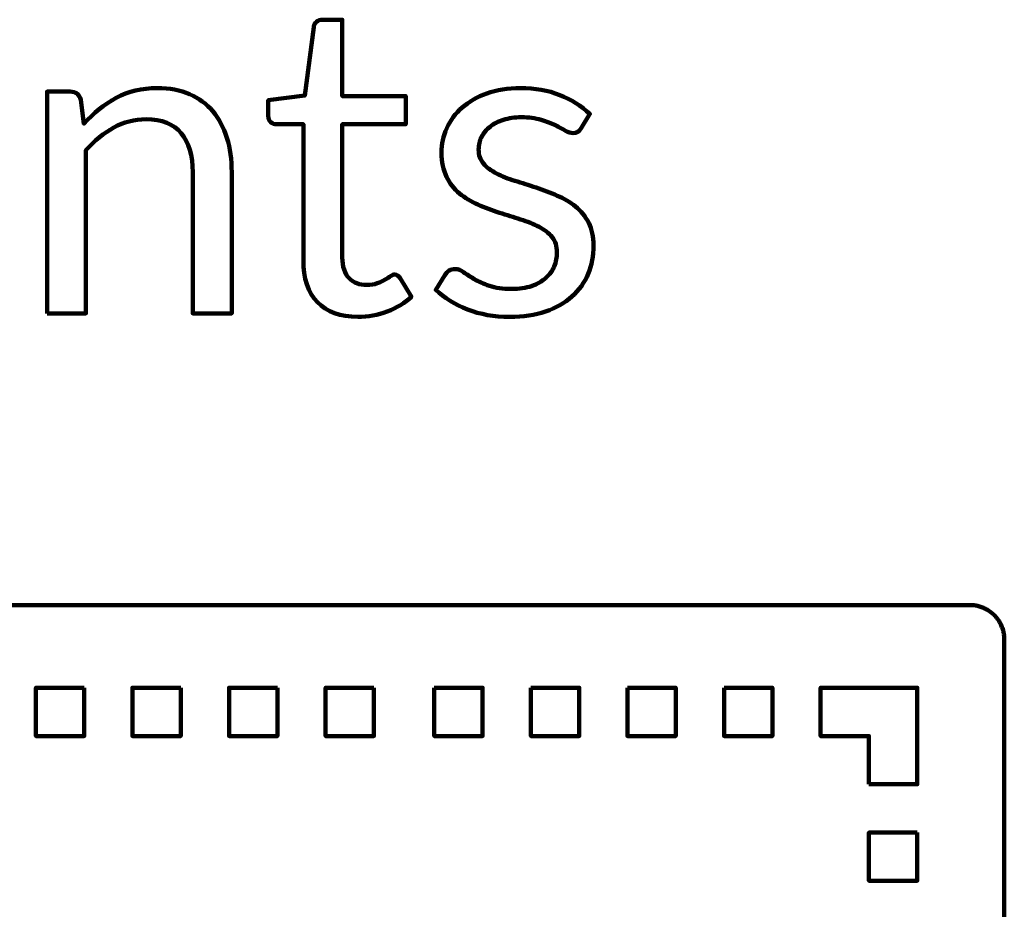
# Model space of a CAD drawing. Header units: millimetres. Extents: x -633 to 605, y -921 to 687.
# Tile 59 of 83: x 348 to 405, y -319 to -268. Entities that reach past the tile are written whole.
import ezdxf

# ---------------------------------------------------------------- set-up
doc = ezdxf.new("R2010")
doc.units = ezdxf.units.MM
doc.header["$MEASUREMENT"] = 0
doc.layers.add('Layer 1', color=7, linetype='Continuous')

msp = doc.modelspace()

# ---------------------------------------------------------------- linework, layer by layer
at = {"layer": 'Layer 1', "color": 1, "lineweight": 100}
for points, knots in [([(367.3561, -284.9667), (366.3427, -284.9667), (365.5627, -284.6834), (365.0161, -284.1167), (365.0161, -284.1167), (364.4694, -283.55), (364.1961, -282.7334), (364.1961, -281.6667), (364.1961, -281.6667), (364.1961, -281.6667), (364.1961, -273.7967), (364.1961, -273.7967), (364.1961, -273.7967), (364.1961, -273.7967), (362.6461, -273.7967), (362.6461, -273.7967), (362.6461, -273.7967), (362.5127, -273.7967), (362.3994, -273.7567), (362.3061, -273.6767), (362.3061, -273.6767), (362.2127, -273.5967), (362.1661, -273.47), (362.1661, -273.2967), (362.1661, -273.2967), (362.1661, -273.2967), (362.1661, -272.3967), (362.1661, -272.3967), (362.1661, -272.3967), (362.1661, -272.3967), (364.2761, -272.1267), (364.2761, -272.1267), (364.2761, -272.1267), (364.2761, -272.1267), (364.7961, -268.1567), (364.7961, -268.1567), (364.7961, -268.1567), (364.8094, -268.03), (364.8627, -267.9267), (364.9561, -267.8467), (364.9561, -267.8467), (365.0494, -267.7667), (365.1694, -267.7267), (365.3161, -267.7267), (365.3161, -267.7267), (365.3161, -267.7267), (366.4561, -267.7267), (366.4561, -267.7267), (366.4561, -267.7267), (366.4561, -267.7267), (366.4561, -272.1567), (366.4561, -272.1567), (366.4561, -272.1567), (366.4561, -272.1567), (370.1361, -272.1567), (370.1361, -272.1567), (370.1361, -272.1567), (370.1361, -272.1567), (370.1361, -273.7967), (370.1361, -273.7967), (370.1361, -273.7967), (370.1361, -273.7967), (366.4561, -273.7967), (366.4561, -273.7967), (366.4561, -273.7967), (366.4561, -273.7967), (366.4561, -281.5167), (366.4561, -281.5167), (366.4561, -281.5167), (366.4561, -282.0567), (366.5894, -282.46), (366.8561, -282.7267), (366.8561, -282.7267), (367.1161, -282.9867), (367.4527, -283.1167), (367.8661, -283.1167), (367.8661, -283.1167), (368.1061, -283.1167), (368.3127, -283.0834), (368.4861, -283.0167), (368.4861, -283.0167), (368.6594, -282.9567), (368.8094, -282.8867), (368.9361, -282.8067), (368.9361, -282.8067), (369.0627, -282.7334), (369.1694, -282.6634), (369.2561, -282.5967), (369.2561, -282.5967), (369.3494, -282.5367), (369.4294, -282.5067), (369.4961, -282.5067), (369.4961, -282.5067), (369.6094, -282.5067), (369.7127, -282.58), (369.8061, -282.7267), (369.8061, -282.7267), (369.8061, -282.7267), (370.4661, -283.7967), (370.4661, -283.7967), (370.4661, -283.7967), (370.0794, -284.1634), (369.6094, -284.45), (369.0561, -284.6567), (369.0561, -284.6567), (368.5094, -284.8634), (367.9427, -284.9667), (367.3561, -284.9667)], [0, 0, 0, 0, 0.0357143, 0.0357143, 0.0357143, 0.0357143, 0.0714286, 0.0714286, 0.0714286, 0.0714286, 0.1071429, 0.1071429, 0.1071429, 0.1071429, 0.1428571, 0.1428571, 0.1428571, 0.1428571, 0.1785714, 0.1785714, 0.1785714, 0.1785714, 0.2142857, 0.2142857, 0.2142857, 0.2142857, 0.25, 0.25, 0.25, 0.25, 0.2857143, 0.2857143, 0.2857143, 0.2857143, 0.3214286, 0.3214286, 0.3214286, 0.3214286, 0.3571429, 0.3571429, 0.3571429, 0.3571429, 0.3928571, 0.3928571, 0.3928571, 0.3928571, 0.4285714, 0.4285714, 0.4285714, 0.4285714, 0.4642857, 0.4642857, 0.4642857, 0.4642857, 0.5, 0.5, 0.5, 0.5, 0.5357143, 0.5357143, 0.5357143, 0.5357143, 0.5714286, 0.5714286, 0.5714286, 0.5714286, 0.6071429, 0.6071429, 0.6071429, 0.6071429, 0.6428571, 0.6428571, 0.6428571, 0.6428571, 0.6785714, 0.6785714, 0.6785714, 0.6785714, 0.7142857, 0.7142857, 0.7142857, 0.7142857, 0.75, 0.75, 0.75, 0.75, 0.7857143, 0.7857143, 0.7857143, 0.7857143, 0.8214286, 0.8214286, 0.8214286, 0.8214286, 0.8571429, 0.8571429, 0.8571429, 0.8571429, 0.8928571, 0.8928571, 0.8928571, 0.8928571, 0.9285714, 0.9285714, 0.9285714, 0.9285714, 1, 1, 1, 1]), ([(349.3337, -284.7667), (349.3337, -284.7667), (349.3337, -271.8967), (349.3337, -271.8967), (349.3337, -271.8967), (349.3337, -271.8967), (350.6837, -271.8967), (350.6837, -271.8967), (350.6837, -271.8967), (351.0037, -271.8967), (351.207, -272.0534), (351.2937, -272.3667), (351.2937, -272.3667), (351.2937, -272.3667), (351.4737, -273.7667), (351.4737, -273.7667), (351.4737, -273.7667), (352.0337, -273.1467), (352.657, -272.6467), (353.3437, -272.2667), (353.3437, -272.2667), (354.037, -271.8867), (354.8337, -271.6967), (355.7337, -271.6967), (355.7337, -271.6967), (356.4403, -271.6967), (357.0637, -271.8134), (357.6037, -272.0467), (357.6037, -272.0467), (358.137, -272.28), (358.5837, -272.61), (358.9437, -273.0367), (358.9437, -273.0367), (359.3037, -273.4634), (359.577, -273.9767), (359.7637, -274.5767), (359.7637, -274.5767), (359.9503, -275.1834), (360.0437, -275.85), (360.0437, -276.5767), (360.0437, -276.5767), (360.0437, -276.5767), (360.0437, -284.7667), (360.0437, -284.7667), (360.0437, -284.7667), (360.0437, -284.7667), (357.7837, -284.7667), (357.7837, -284.7667), (357.7837, -284.7667), (357.7837, -284.7667), (357.7837, -276.5767), (357.7837, -276.5767), (357.7837, -276.5767), (357.7837, -275.6034), (357.5603, -274.8467), (357.1137, -274.3067), (357.1137, -274.3067), (356.6737, -273.7734), (355.9937, -273.5067), (355.0737, -273.5067), (355.0737, -273.5067), (354.407, -273.5067), (353.7837, -273.6667), (353.2037, -273.9867), (353.2037, -273.9867), (352.6237, -274.3067), (352.087, -274.7434), (351.5937, -275.2967), (351.5937, -275.2967), (351.5937, -275.2967), (351.5937, -284.7667), (351.5937, -284.7667), (351.5937, -284.7667), (351.5937, -284.7667), (349.3337, -284.7667), (349.3337, -284.7667)], [0, 0, 0, 0, 0.05, 0.05, 0.05, 0.05, 0.1, 0.1, 0.1, 0.1, 0.15, 0.15, 0.15, 0.15, 0.2, 0.2, 0.2, 0.2, 0.25, 0.25, 0.25, 0.25, 0.3, 0.3, 0.3, 0.3, 0.35, 0.35, 0.35, 0.35, 0.4, 0.4, 0.4, 0.4, 0.45, 0.45, 0.45, 0.45, 0.5, 0.5, 0.5, 0.5, 0.55, 0.55, 0.55, 0.55, 0.6, 0.6, 0.6, 0.6, 0.65, 0.65, 0.65, 0.65, 0.7, 0.7, 0.7, 0.7, 0.75, 0.75, 0.75, 0.75, 0.8, 0.8, 0.8, 0.8, 0.85, 0.85, 0.85, 0.85, 0.9, 0.9, 0.9, 0.9, 1, 1, 1, 1]), ([(380.3003, -274.0267), (380.2003, -274.2134), (380.0436, -274.3067), (379.8303, -274.3067), (379.8303, -274.3067), (379.7036, -274.3067), (379.5603, -274.26), (379.4003, -274.1667), (379.4003, -274.1667), (379.2403, -274.0734), (379.0436, -273.9667), (378.8103, -273.8467), (378.8103, -273.8467), (378.5769, -273.7334), (378.3003, -273.63), (377.9803, -273.5367), (377.9803, -273.5367), (377.6536, -273.4367), (377.2703, -273.3867), (376.8303, -273.3867), (376.8303, -273.3867), (376.4503, -273.3867), (376.1069, -273.4367), (375.8003, -273.5367), (375.8003, -273.5367), (375.5003, -273.63), (375.2403, -273.7634), (375.0203, -273.9367), (375.0203, -273.9367), (374.8069, -274.1034), (374.6436, -274.3), (374.5303, -274.5267), (374.5303, -274.5267), (374.4169, -274.7467), (374.3603, -274.99), (374.3603, -275.2567), (374.3603, -275.2567), (374.3603, -275.5834), (374.4536, -275.8567), (374.6403, -276.0767), (374.6403, -276.0767), (374.8336, -276.2967), (375.0869, -276.4867), (375.4003, -276.6467), (375.4003, -276.6467), (375.7136, -276.8134), (376.0669, -276.9567), (376.4603, -277.0767), (376.4603, -277.0767), (376.8603, -277.1967), (377.2703, -277.3267), (377.6903, -277.4667), (377.6903, -277.4667), (378.1103, -277.6067), (378.5203, -277.7634), (378.9203, -277.9367), (378.9203, -277.9367), (379.3136, -278.1034), (379.6669, -278.3134), (379.9803, -278.5667), (379.9803, -278.5667), (380.2936, -278.82), (380.5469, -279.1334), (380.7403, -279.5067), (380.7403, -279.5067), (380.9269, -279.8734), (381.0203, -280.3134), (381.0203, -280.8267), (381.0203, -280.8267), (381.0203, -281.42), (380.9169, -281.97), (380.7103, -282.4767), (380.7103, -282.4767), (380.4969, -282.9767), (380.1836, -283.4134), (379.7703, -283.7867), (379.7703, -283.7867), (379.3503, -284.1534), (378.8403, -284.4434), (378.2403, -284.6567), (378.2403, -284.6567), (377.6403, -284.8634), (376.9469, -284.9667), (376.1603, -284.9667), (376.1603, -284.9667), (375.2603, -284.9667), (374.4469, -284.8234), (373.7203, -284.5367), (373.7203, -284.5367), (372.9936, -284.2434), (372.3769, -283.8667), (371.8703, -283.4067), (371.8703, -283.4067), (371.8703, -283.4067), (372.4003, -282.5467), (372.4003, -282.5467), (372.4003, -282.5467), (372.4669, -282.4334), (372.5469, -282.3467), (372.6403, -282.2867), (372.6403, -282.2867), (372.7336, -282.2267), (372.8569, -282.1967), (373.0103, -282.1967), (373.0103, -282.1967), (373.1636, -282.1967), (373.3236, -282.2567), (373.4903, -282.3767), (373.4903, -282.3767), (373.6636, -282.4967), (373.8703, -282.63), (374.1103, -282.7767), (374.1103, -282.7767), (374.3503, -282.9167), (374.6436, -283.0467), (374.9903, -283.1667), (374.9903, -283.1667), (375.3303, -283.2867), (375.7569, -283.3467), (376.2703, -283.3467), (376.2703, -283.3467), (376.7103, -283.3467), (377.0969, -283.29), (377.4303, -283.1767), (377.4303, -283.1767), (377.7636, -283.0567), (378.0403, -282.9), (378.2603, -282.7067), (378.2603, -282.7067), (378.4803, -282.5134), (378.6403, -282.29), (378.7403, -282.0367), (378.7403, -282.0367), (378.8469, -281.7834), (378.9003, -281.5134), (378.9003, -281.2267), (378.9003, -281.2267), (378.9003, -280.8667), (378.8069, -280.57), (378.6203, -280.3367), (378.6203, -280.3367), (378.4269, -280.1034), (378.1736, -279.9067), (377.8603, -279.7467), (377.8603, -279.7467), (377.5469, -279.58), (377.1903, -279.4367), (376.7903, -279.3167), (376.7903, -279.3167), (376.3903, -279.19), (375.9803, -279.06), (375.5603, -278.9267), (375.5603, -278.9267), (375.1403, -278.7867), (374.7269, -278.63), (374.3203, -278.4567), (374.3203, -278.4567), (373.9203, -278.2834), (373.5636, -278.0667), (373.2503, -277.8067), (373.2503, -277.8067), (372.9369, -277.5467), (372.6869, -277.2234), (372.5003, -276.8367), (372.5003, -276.8367), (372.3069, -276.45), (372.2103, -275.9834), (372.2103, -275.4367), (372.2103, -275.4367), (372.2103, -274.9434), (372.3136, -274.47), (372.5203, -274.0167), (372.5203, -274.0167), (372.7203, -273.5634), (373.0136, -273.1667), (373.4003, -272.8267), (373.4003, -272.8267), (373.7936, -272.48), (374.2736, -272.2067), (374.8403, -272.0067), (374.8403, -272.0067), (375.4069, -271.8), (376.0536, -271.6967), (376.7803, -271.6967), (376.7803, -271.6967), (377.6269, -271.6967), (378.3869, -271.83), (379.0603, -272.0967), (379.0603, -272.0967), (379.7336, -272.3634), (380.3169, -272.73), (380.8103, -273.1967), (380.8103, -273.1967), (380.8103, -273.1967), (380.3003, -274.0267), (380.3003, -274.0267)], [0, 0, 0, 0, 0.02, 0.02, 0.02, 0.02, 0.04, 0.04, 0.04, 0.04, 0.06, 0.06, 0.06, 0.06, 0.08, 0.08, 0.08, 0.08, 0.1, 0.1, 0.1, 0.1, 0.12, 0.12, 0.12, 0.12, 0.14, 0.14, 0.14, 0.14, 0.16, 0.16, 0.16, 0.16, 0.18, 0.18, 0.18, 0.18, 0.2, 0.2, 0.2, 0.2, 0.22, 0.22, 0.22, 0.22, 0.24, 0.24, 0.24, 0.24, 0.26, 0.26, 0.26, 0.26, 0.28, 0.28, 0.28, 0.28, 0.3, 0.3, 0.3, 0.3, 0.32, 0.32, 0.32, 0.32, 0.34, 0.34, 0.34, 0.34, 0.36, 0.36, 0.36, 0.36, 0.38, 0.38, 0.38, 0.38, 0.4, 0.4, 0.4, 0.4, 0.42, 0.42, 0.42, 0.42, 0.44, 0.44, 0.44, 0.44, 0.46, 0.46, 0.46, 0.46, 0.48, 0.48, 0.48, 0.48, 0.5, 0.5, 0.5, 0.5, 0.52, 0.52, 0.52, 0.52, 0.54, 0.54, 0.54, 0.54, 0.56, 0.56, 0.56, 0.56, 0.58, 0.58, 0.58, 0.58, 0.6, 0.6, 0.6, 0.6, 0.62, 0.62, 0.62, 0.62, 0.64, 0.64, 0.64, 0.64, 0.66, 0.66, 0.66, 0.66, 0.68, 0.68, 0.68, 0.68, 0.7, 0.7, 0.7, 0.7, 0.72, 0.72, 0.72, 0.72, 0.74, 0.74, 0.74, 0.74, 0.76, 0.76, 0.76, 0.76, 0.78, 0.78, 0.78, 0.78, 0.8, 0.8, 0.8, 0.8, 0.82, 0.82, 0.82, 0.82, 0.84, 0.84, 0.84, 0.84, 0.86, 0.86, 0.86, 0.86, 0.88, 0.88, 0.88, 0.88, 0.9, 0.9, 0.9, 0.9, 0.92, 0.92, 0.92, 0.92, 0.94, 0.94, 0.94, 0.94, 0.96, 0.96, 0.96, 0.96, 1, 1, 1, 1])]:
    msp.add_open_spline(points, degree=3, knots=knots, dxfattribs=at)
at = {"layer": 'Layer 1', "lineweight": 100}
for points, knots in [([(402.9018, -301.6834), (402.9018, -301.6834), (402.9648, -301.6864), (402.9648, -301.6864), (402.9648, -301.6864), (402.9648, -301.6864), (403.0278, -301.6914), (403.0278, -301.6914), (403.0278, -301.6914), (403.0278, -301.6914), (403.0908, -301.6984), (403.0908, -301.6984), (403.0908, -301.6984), (403.0908, -301.6984), (403.1538, -301.7074), (403.1538, -301.7074), (403.1538, -301.7074), (403.1538, -301.7074), (403.2158, -301.7184), (403.2158, -301.7184), (403.2158, -301.7184), (403.2158, -301.7184), (403.2778, -301.7314), (403.2778, -301.7314), (403.2778, -301.7314), (403.2778, -301.7314), (403.3398, -301.7464), (403.3398, -301.7464), (403.3398, -301.7464), (403.3398, -301.7464), (403.4008, -301.7624), (403.4008, -301.7624), (403.4008, -301.7624), (403.4008, -301.7624), (403.4608, -301.7814), (403.4608, -301.7814), (403.4608, -301.7814), (403.4608, -301.7814), (403.5208, -301.8024), (403.5208, -301.8024), (403.5208, -301.8024), (403.5208, -301.8024), (403.5798, -301.8244), (403.5798, -301.8244), (403.5798, -301.8244), (403.5798, -301.8244), (403.6378, -301.8494), (403.6378, -301.8494), (403.6378, -301.8494), (403.6378, -301.8494), (403.6958, -301.8754), (403.6958, -301.8754), (403.6958, -301.8754), (403.6958, -301.8754), (403.7528, -301.9034), (403.7528, -301.9034), (403.7528, -301.9034), (403.7528, -301.9034), (403.8078, -301.9334), (403.8078, -301.9334), (403.8078, -301.9334), (403.8078, -301.9334), (403.8628, -301.9644), (403.8628, -301.9644), (403.8628, -301.9644), (403.8628, -301.9644), (403.9168, -301.9974), (403.9168, -301.9974), (403.9168, -301.9974), (403.9168, -301.9974), (403.9698, -302.0324), (403.9698, -302.0324), (403.9698, -302.0324), (403.9698, -302.0324), (404.0208, -302.0694), (404.0208, -302.0694), (404.0208, -302.0694), (404.0208, -302.0694), (404.0718, -302.1074), (404.0718, -302.1074), (404.0718, -302.1074), (404.0718, -302.1074), (404.1208, -302.1474), (404.1208, -302.1474), (404.1208, -302.1474), (404.1208, -302.1474), (404.1688, -302.1884), (404.1688, -302.1884), (404.1688, -302.1884), (404.1688, -302.1884), (404.2148, -302.2314), (404.2148, -302.2314), (404.2148, -302.2314), (404.2148, -302.2314), (404.2608, -302.2754), (404.2608, -302.2754), (404.2608, -302.2754), (404.2608, -302.2754), (404.3038, -302.3214), (404.3038, -302.3214), (404.3038, -302.3214), (404.3038, -302.3214), (404.3468, -302.3684), (404.3468, -302.3684), (404.3468, -302.3684), (404.3468, -302.3684), (404.3868, -302.4164), (404.3868, -302.4164), (404.3868, -302.4164), (404.3868, -302.4164), (404.4268, -302.4664), (404.4268, -302.4664), (404.4268, -302.4664), (404.4268, -302.4664), (404.4638, -302.5174), (404.4638, -302.5174), (404.4638, -302.5174), (404.4638, -302.5174), (404.4998, -302.5684), (404.4998, -302.5684), (404.4998, -302.5684), (404.4998, -302.5684), (404.5348, -302.6224), (404.5348, -302.6224), (404.5348, -302.6224), (404.5348, -302.6224), (404.5668, -302.6764), (404.5668, -302.6764), (404.5668, -302.6764), (404.5668, -302.6764), (404.5978, -302.7314), (404.5978, -302.7314), (404.5978, -302.7314), (404.5978, -302.7314), (404.6278, -302.7874), (404.6278, -302.7874), (404.6278, -302.7874), (404.6278, -302.7874), (404.6548, -302.8444), (404.6548, -302.8444), (404.6548, -302.8444), (404.6548, -302.8444), (404.6808, -302.9024), (404.6808, -302.9024), (404.6808, -302.9024), (404.6808, -302.9024), (404.7038, -302.9604), (404.7038, -302.9604), (404.7038, -302.9604), (404.7038, -302.9604), (404.7258, -303.0204), (404.7258, -303.0204), (404.7258, -303.0204), (404.7258, -303.0204), (404.7458, -303.0804), (404.7458, -303.0804), (404.7458, -303.0804), (404.7458, -303.0804), (404.7638, -303.1404), (404.7638, -303.1404), (404.7638, -303.1404), (404.7638, -303.1404), (404.7798, -303.2014), (404.7798, -303.2014), (404.7798, -303.2014), (404.7798, -303.2014), (404.7948, -303.2634), (404.7948, -303.2634), (404.7948, -303.2634), (404.7948, -303.2634), (404.8068, -303.3254), (404.8068, -303.3254), (404.8068, -303.3254), (404.8068, -303.3254), (404.8168, -303.3884), (404.8168, -303.3884), (404.8168, -303.3884), (404.8168, -303.3884), (404.8258, -303.4504), (404.8258, -303.4504), (404.8258, -303.4504), (404.8258, -303.4504), (404.8318, -303.5134), (404.8318, -303.5134), (404.8318, -303.5134), (404.8318, -303.5134), (404.8358, -303.5764), (404.8358, -303.5764), (404.8358, -303.5764), (404.8358, -303.5764), (404.8388, -303.6394), (404.8388, -303.6394), (404.8388, -303.6394), (404.8388, -303.6394), (404.8388, -379.2824), (404.8388, -379.2824), (404.8388, -379.2824), (404.8388, -379.2824), (404.8378, -379.3454), (404.8378, -379.3454), (404.8378, -379.3454), (404.8378, -379.3454), (404.8348, -379.4084), (404.8348, -379.4084), (404.8348, -379.4084), (404.8348, -379.4084), (404.8298, -379.4714), (404.8298, -379.4714), (404.8298, -379.4714), (404.8298, -379.4714), (404.8228, -379.5344), (404.8228, -379.5344), (404.8228, -379.5344), (404.8228, -379.5344), (404.8138, -379.5974), (404.8138, -379.5974), (404.8138, -379.5974), (404.8138, -379.5974), (404.8028, -379.6594), (404.8028, -379.6594), (404.8028, -379.6594), (404.8028, -379.6594), (404.7898, -379.7214), (404.7898, -379.7214), (404.7898, -379.7214), (404.7898, -379.7214), (404.7748, -379.7834), (404.7748, -379.7834), (404.7748, -379.7834), (404.7748, -379.7834), (404.7588, -379.8444), (404.7588, -379.8444), (404.7588, -379.8444), (404.7588, -379.8444), (404.7398, -379.9044), (404.7398, -379.9044), (404.7398, -379.9044), (404.7398, -379.9044), (404.7188, -379.9644), (404.7188, -379.9644), (404.7188, -379.9644), (404.7188, -379.9644), (404.6968, -380.0234), (404.6968, -380.0234), (404.6968, -380.0234), (404.6968, -380.0234), (404.6718, -380.0814), (404.6718, -380.0814), (404.6718, -380.0814), (404.6718, -380.0814), (404.6458, -380.1394), (404.6458, -380.1394), (404.6458, -380.1394), (404.6458, -380.1394), (404.6178, -380.1964), (404.6178, -380.1964), (404.6178, -380.1964), (404.6178, -380.1964), (404.5878, -380.2514), (404.5878, -380.2514), (404.5878, -380.2514), (404.5878, -380.2514), (404.5568, -380.3064), (404.5568, -380.3064), (404.5568, -380.3064), (404.5568, -380.3064), (404.5238, -380.3604), (404.5238, -380.3604), (404.5238, -380.3604), (404.5238, -380.3604), (404.4888, -380.4134), (404.4888, -380.4134), (404.4888, -380.4134), (404.4888, -380.4134), (404.4518, -380.4644), (404.4518, -380.4644), (404.4518, -380.4644), (404.4518, -380.4644), (404.4138, -380.5154), (404.4138, -380.5154), (404.4138, -380.5154), (404.4138, -380.5154), (404.3738, -380.5644), (404.3738, -380.5644), (404.3738, -380.5644), (404.3738, -380.5644), (404.3328, -380.6124), (404.3328, -380.6124), (404.3328, -380.6124), (404.3328, -380.6124), (404.2898, -380.6584), (404.2898, -380.6584), (404.2898, -380.6584), (404.2898, -380.6584), (404.2458, -380.7044), (404.2458, -380.7044), (404.2458, -380.7044), (404.2458, -380.7044), (404.1998, -380.7474), (404.1998, -380.7474), (404.1998, -380.7474), (404.1998, -380.7474), (404.1528, -380.7904), (404.1528, -380.7904), (404.1528, -380.7904), (404.1528, -380.7904), (404.1048, -380.8304), (404.1048, -380.8304), (404.1048, -380.8304), (404.1048, -380.8304), (404.0548, -380.8704), (404.0548, -380.8704), (404.0548, -380.8704), (404.0548, -380.8704), (404.0038, -380.9074), (404.0038, -380.9074), (404.0038, -380.9074), (404.0038, -380.9074), (403.9528, -380.9434), (403.9528, -380.9434), (403.9528, -380.9434), (403.9528, -380.9434), (403.8988, -380.9784), (403.8988, -380.9784), (403.8988, -380.9784), (403.8988, -380.9784), (403.8448, -381.0104), (403.8448, -381.0104), (403.8448, -381.0104), (403.8448, -381.0104), (403.7898, -381.0414), (403.7898, -381.0414), (403.7898, -381.0414), (403.7898, -381.0414), (403.7338, -381.0714), (403.7338, -381.0714), (403.7338, -381.0714), (403.7338, -381.0714), (403.6768, -381.0984), (403.6768, -381.0984), (403.6768, -381.0984), (403.6768, -381.0984), (403.6188, -381.1244), (403.6188, -381.1244), (403.6188, -381.1244), (403.6188, -381.1244), (403.5608, -381.1474), (403.5608, -381.1474), (403.5608, -381.1474), (403.5608, -381.1474), (403.5008, -381.1694), (403.5008, -381.1694), (403.5008, -381.1694), (403.5008, -381.1694), (403.4408, -381.1894), (403.4408, -381.1894), (403.4408, -381.1894), (403.4408, -381.1894), (403.3808, -381.2074), (403.3808, -381.2074), (403.3808, -381.2074), (403.3808, -381.2074), (403.3198, -381.2234), (403.3198, -381.2234), (403.3198, -381.2234), (403.3198, -381.2234), (403.2578, -381.2384), (403.2578, -381.2384), (403.2578, -381.2384), (403.2578, -381.2384), (403.1958, -381.2504), (403.1958, -381.2504), (403.1958, -381.2504), (403.1958, -381.2504), (403.1328, -381.2604), (403.1328, -381.2604), (403.1328, -381.2604), (403.1328, -381.2604), (403.0708, -381.2694), (403.0708, -381.2694), (403.0708, -381.2694), (403.0708, -381.2694), (403.0078, -381.2754), (403.0078, -381.2754), (403.0078, -381.2754), (403.0078, -381.2754), (402.9448, -381.2794), (402.9448, -381.2794), (402.9448, -381.2794), (402.9448, -381.2794), (402.8818, -381.2824), (402.8818, -381.2824), (402.8818, -381.2824), (402.8818, -381.2824), (337.2388, -381.2824), (337.2388, -381.2824), (337.2388, -381.2824), (337.2388, -381.2824), (337.1758, -381.2814), (337.1758, -381.2814), (337.1758, -381.2814), (337.1758, -381.2814), (337.1128, -381.2784), (337.1128, -381.2784), (337.1128, -381.2784), (337.1128, -381.2784), (337.0498, -381.2734), (337.0498, -381.2734), (337.0498, -381.2734), (337.0498, -381.2734), (336.9868, -381.2664), (336.9868, -381.2664), (336.9868, -381.2664), (336.9868, -381.2664), (336.9238, -381.2574), (336.9238, -381.2574), (336.9238, -381.2574), (336.9238, -381.2574), (336.8618, -381.2464), (336.8618, -381.2464), (336.8618, -381.2464), (336.8618, -381.2464), (336.7998, -381.2334), (336.7998, -381.2334), (336.7998, -381.2334), (336.7998, -381.2334), (336.7378, -381.2184), (336.7378, -381.2184), (336.7378, -381.2184), (336.7378, -381.2184), (336.6768, -381.2024), (336.6768, -381.2024), (336.6768, -381.2024), (336.6768, -381.2024), (336.6168, -381.1834), (336.6168, -381.1834), (336.6168, -381.1834), (336.6168, -381.1834), (336.5568, -381.1624), (336.5568, -381.1624), (336.5568, -381.1624), (336.5568, -381.1624), (336.4978, -381.1404), (336.4978, -381.1404), (336.4978, -381.1404), (336.4978, -381.1404), (336.4398, -381.1154), (336.4398, -381.1154), (336.4398, -381.1154), (336.4398, -381.1154), (336.3818, -381.0894), (336.3818, -381.0894), (336.3818, -381.0894), (336.3818, -381.0894), (336.3248, -381.0614), (336.3248, -381.0614), (336.3248, -381.0614), (336.3248, -381.0614), (336.2698, -381.0314), (336.2698, -381.0314), (336.2698, -381.0314), (336.2698, -381.0314), (336.2148, -381.0004), (336.2148, -381.0004), (336.2148, -381.0004), (336.2148, -381.0004), (336.1608, -380.9674), (336.1608, -380.9674), (336.1608, -380.9674), (336.1608, -380.9674), (336.1078, -380.9324), (336.1078, -380.9324), (336.1078, -380.9324), (336.1078, -380.9324), (336.0568, -380.8954), (336.0568, -380.8954), (336.0568, -380.8954), (336.0568, -380.8954), (336.0058, -380.8574), (336.0058, -380.8574), (336.0058, -380.8574), (336.0058, -380.8574), (335.9568, -380.8174), (335.9568, -380.8174), (335.9568, -380.8174), (335.9568, -380.8174), (335.9088, -380.7764), (335.9088, -380.7764), (335.9088, -380.7764), (335.9088, -380.7764), (335.8628, -380.7334), (335.8628, -380.7334), (335.8628, -380.7334), (335.8628, -380.7334), (335.8168, -380.6894), (335.8168, -380.6894), (335.8168, -380.6894), (335.8168, -380.6894), (335.7738, -380.6434), (335.7738, -380.6434), (335.7738, -380.6434), (335.7738, -380.6434), (335.7308, -380.5964), (335.7308, -380.5964), (335.7308, -380.5964), (335.7308, -380.5964), (335.6908, -380.5484), (335.6908, -380.5484), (335.6908, -380.5484), (335.6908, -380.5484), (335.6508, -380.4984), (335.6508, -380.4984), (335.6508, -380.4984), (335.6508, -380.4984), (335.6138, -380.4474), (335.6138, -380.4474), (335.6138, -380.4474), (335.6138, -380.4474), (335.5778, -380.3964), (335.5778, -380.3964), (335.5778, -380.3964), (335.5778, -380.3964), (335.5428, -380.3424), (335.5428, -380.3424), (335.5428, -380.3424), (335.5428, -380.3424), (335.5108, -380.2884), (335.5108, -380.2884), (335.5108, -380.2884), (335.5108, -380.2884), (335.4798, -380.2334), (335.4798, -380.2334), (335.4798, -380.2334), (335.4798, -380.2334), (335.4498, -380.1774), (335.4498, -380.1774), (335.4498, -380.1774), (335.4498, -380.1774), (335.4228, -380.1204), (335.4228, -380.1204), (335.4228, -380.1204), (335.4228, -380.1204), (335.3968, -380.0624), (335.3968, -380.0624), (335.3968, -380.0624), (335.3968, -380.0624), (335.3738, -380.0044), (335.3738, -380.0044), (335.3738, -380.0044), (335.3738, -380.0044), (335.3518, -379.9444), (335.3518, -379.9444), (335.3518, -379.9444), (335.3518, -379.9444), (335.3318, -379.8844), (335.3318, -379.8844), (335.3318, -379.8844), (335.3318, -379.8844), (335.3138, -379.8244), (335.3138, -379.8244), (335.3138, -379.8244), (335.3138, -379.8244), (335.2978, -379.7634), (335.2978, -379.7634), (335.2978, -379.7634), (335.2978, -379.7634), (335.2828, -379.7014), (335.2828, -379.7014), (335.2828, -379.7014), (335.2828, -379.7014), (335.2708, -379.6394), (335.2708, -379.6394), (335.2708, -379.6394), (335.2708, -379.6394), (335.2608, -379.5764), (335.2608, -379.5764), (335.2608, -379.5764), (335.2608, -379.5764), (335.2518, -379.5144), (335.2518, -379.5144), (335.2518, -379.5144), (335.2518, -379.5144), (335.2458, -379.4514), (335.2458, -379.4514), (335.2458, -379.4514), (335.2458, -379.4514), (335.2418, -379.3884), (335.2418, -379.3884), (335.2418, -379.3884), (335.2418, -379.3884), (335.2388, -379.3254), (335.2388, -379.3254), (335.2388, -379.3254), (335.2388, -379.3254), (335.2388, -303.6824), (335.2388, -303.6824), (335.2388, -303.6824), (335.2388, -303.6824), (335.2398, -303.6194), (335.2398, -303.6194), (335.2398, -303.6194), (335.2398, -303.6194), (335.2428, -303.5564), (335.2428, -303.5564), (335.2428, -303.5564), (335.2428, -303.5564), (335.2478, -303.4934), (335.2478, -303.4934), (335.2478, -303.4934), (335.2478, -303.4934), (335.2548, -303.4304), (335.2548, -303.4304), (335.2548, -303.4304), (335.2548, -303.4304), (335.2638, -303.3674), (335.2638, -303.3674), (335.2638, -303.3674), (335.2638, -303.3674), (335.2748, -303.3054), (335.2748, -303.3054), (335.2748, -303.3054), (335.2748, -303.3054), (335.2878, -303.2434), (335.2878, -303.2434), (335.2878, -303.2434), (335.2878, -303.2434), (335.3028, -303.1814), (335.3028, -303.1814), (335.3028, -303.1814), (335.3028, -303.1814), (335.3188, -303.1204), (335.3188, -303.1204), (335.3188, -303.1204), (335.3188, -303.1204), (335.3378, -303.0604), (335.3378, -303.0604), (335.3378, -303.0604), (335.3378, -303.0604), (335.3588, -303.0004), (335.3588, -303.0004), (335.3588, -303.0004), (335.3588, -303.0004), (335.3808, -302.9414), (335.3808, -302.9414), (335.3808, -302.9414), (335.3808, -302.9414), (335.4058, -302.8834), (335.4058, -302.8834), (335.4058, -302.8834), (335.4058, -302.8834), (335.4318, -302.8254), (335.4318, -302.8254), (335.4318, -302.8254), (335.4318, -302.8254), (335.4598, -302.7684), (335.4598, -302.7684), (335.4598, -302.7684), (335.4598, -302.7684), (335.4898, -302.7134), (335.4898, -302.7134), (335.4898, -302.7134), (335.4898, -302.7134), (335.5208, -302.6584), (335.5208, -302.6584), (335.5208, -302.6584), (335.5208, -302.6584), (335.5538, -302.6044), (335.5538, -302.6044), (335.5538, -302.6044), (335.5538, -302.6044), (335.5888, -302.5514), (335.5888, -302.5514), (335.5888, -302.5514), (335.5888, -302.5514), (335.6258, -302.5004), (335.6258, -302.5004), (335.6258, -302.5004), (335.6258, -302.5004), (335.6638, -302.4494), (335.6638, -302.4494), (335.6638, -302.4494), (335.6638, -302.4494), (335.7038, -302.4004), (335.7038, -302.4004), (335.7038, -302.4004), (335.7038, -302.4004), (335.7448, -302.3524), (335.7448, -302.3524), (335.7448, -302.3524), (335.7448, -302.3524), (335.7878, -302.3064), (335.7878, -302.3064), (335.7878, -302.3064), (335.7878, -302.3064), (335.8318, -302.2604), (335.8318, -302.2604), (335.8318, -302.2604), (335.8318, -302.2604), (335.8778, -302.2174), (335.8778, -302.2174), (335.8778, -302.2174), (335.8778, -302.2174), (335.9248, -302.1744), (335.9248, -302.1744), (335.9248, -302.1744), (335.9248, -302.1744), (335.9728, -302.1344), (335.9728, -302.1344), (335.9728, -302.1344), (335.9728, -302.1344), (336.0228, -302.0944), (336.0228, -302.0944), (336.0228, -302.0944), (336.0228, -302.0944), (336.0738, -302.0574), (336.0738, -302.0574), (336.0738, -302.0574), (336.0738, -302.0574), (336.1248, -302.0214), (336.1248, -302.0214), (336.1248, -302.0214), (336.1248, -302.0214), (336.1788, -301.9864), (336.1788, -301.9864), (336.1788, -301.9864), (336.1788, -301.9864), (336.2328, -301.9544), (336.2328, -301.9544), (336.2328, -301.9544), (336.2328, -301.9544), (336.2878, -301.9234), (336.2878, -301.9234), (336.2878, -301.9234), (336.2878, -301.9234), (336.3438, -301.8934), (336.3438, -301.8934), (336.3438, -301.8934), (336.3438, -301.8934), (336.4008, -301.8664), (336.4008, -301.8664), (336.4008, -301.8664), (336.4008, -301.8664), (336.4588, -301.8404), (336.4588, -301.8404), (336.4588, -301.8404), (336.4588, -301.8404), (336.5168, -301.8174), (336.5168, -301.8174), (336.5168, -301.8174), (336.5168, -301.8174), (336.5768, -301.7954), (336.5768, -301.7954), (336.5768, -301.7954), (336.5768, -301.7954), (336.6368, -301.7754), (336.6368, -301.7754), (336.6368, -301.7754), (336.6368, -301.7754), (336.6968, -301.7574), (336.6968, -301.7574), (336.6968, -301.7574), (336.6968, -301.7574), (336.7578, -301.7414), (336.7578, -301.7414), (336.7578, -301.7414), (336.7578, -301.7414), (336.8198, -301.7264), (336.8198, -301.7264), (336.8198, -301.7264), (336.8198, -301.7264), (336.8818, -301.7144), (336.8818, -301.7144), (336.8818, -301.7144), (336.8818, -301.7144), (336.9448, -301.7044), (336.9448, -301.7044), (336.9448, -301.7044), (336.9448, -301.7044), (337.0068, -301.6954), (337.0068, -301.6954), (337.0068, -301.6954), (337.0068, -301.6954), (337.0698, -301.6894), (337.0698, -301.6894), (337.0698, -301.6894), (337.0698, -301.6894), (337.1328, -301.6854), (337.1328, -301.6854), (337.1328, -301.6854), (337.1328, -301.6854), (337.1958, -301.6824), (337.1958, -301.6824), (337.1958, -301.6824), (337.1958, -301.6824), (402.8388, -301.6824), (402.8388, -301.6824), (402.8388, -301.6824), (402.8388, -301.6824), (402.9018, -301.6834), (402.9018, -301.6834)], [0, 0, 0, 0, 0.0049751, 0.0049751, 0.0049751, 0.0049751, 0.0099502, 0.0099502, 0.0099502, 0.0099502, 0.0149254, 0.0149254, 0.0149254, 0.0149254, 0.0199005, 0.0199005, 0.0199005, 0.0199005, 0.0248756, 0.0248756, 0.0248756, 0.0248756, 0.0298507, 0.0298507, 0.0298507, 0.0298507, 0.0348259, 0.0348259, 0.0348259, 0.0348259, 0.039801, 0.039801, 0.039801, 0.039801, 0.0447761, 0.0447761, 0.0447761, 0.0447761, 0.0497512, 0.0497512, 0.0497512, 0.0497512, 0.0547264, 0.0547264, 0.0547264, 0.0547264, 0.0597015, 0.0597015, 0.0597015, 0.0597015, 0.0646766, 0.0646766, 0.0646766, 0.0646766, 0.0696517, 0.0696517, 0.0696517, 0.0696517, 0.0746269, 0.0746269, 0.0746269, 0.0746269, 0.079602, 0.079602, 0.079602, 0.079602, 0.0845771, 0.0845771, 0.0845771, 0.0845771, 0.0895522, 0.0895522, 0.0895522, 0.0895522, 0.0945274, 0.0945274, 0.0945274, 0.0945274, 0.0995025, 0.0995025, 0.0995025, 0.0995025, 0.1044776, 0.1044776, 0.1044776, 0.1044776, 0.1094527, 0.1094527, 0.1094527, 0.1094527, 0.1144279, 0.1144279, 0.1144279, 0.1144279, 0.119403, 0.119403, 0.119403, 0.119403, 0.1243781, 0.1243781, 0.1243781, 0.1243781, 0.1293532, 0.1293532, 0.1293532, 0.1293532, 0.1343284, 0.1343284, 0.1343284, 0.1343284, 0.1393035, 0.1393035, 0.1393035, 0.1393035, 0.1442786, 0.1442786, 0.1442786, 0.1442786, 0.1492537, 0.1492537, 0.1492537, 0.1492537, 0.1542289, 0.1542289, 0.1542289, 0.1542289, 0.159204, 0.159204, 0.159204, 0.159204, 0.1641791, 0.1641791, 0.1641791, 0.1641791, 0.1691542, 0.1691542, 0.1691542, 0.1691542, 0.1741294, 0.1741294, 0.1741294, 0.1741294, 0.1791045, 0.1791045, 0.1791045, 0.1791045, 0.1840796, 0.1840796, 0.1840796, 0.1840796, 0.1890547, 0.1890547, 0.1890547, 0.1890547, 0.1940299, 0.1940299, 0.1940299, 0.1940299, 0.199005, 0.199005, 0.199005, 0.199005, 0.2039801, 0.2039801, 0.2039801, 0.2039801, 0.2089552, 0.2089552, 0.2089552, 0.2089552, 0.2139303, 0.2139303, 0.2139303, 0.2139303, 0.2189055, 0.2189055, 0.2189055, 0.2189055, 0.2238806, 0.2238806, 0.2238806, 0.2238806, 0.2288557, 0.2288557, 0.2288557, 0.2288557, 0.2338308, 0.2338308, 0.2338308, 0.2338308, 0.238806, 0.238806, 0.238806, 0.238806, 0.2437811, 0.2437811, 0.2437811, 0.2437811, 0.2487562, 0.2487562, 0.2487562, 0.2487562, 0.2537313, 0.2537313, 0.2537313, 0.2537313, 0.2587065, 0.2587065, 0.2587065, 0.2587065, 0.2636816, 0.2636816, 0.2636816, 0.2636816, 0.2686567, 0.2686567, 0.2686567, 0.2686567, 0.2736318, 0.2736318, 0.2736318, 0.2736318, 0.278607, 0.278607, 0.278607, 0.278607, 0.2835821, 0.2835821, 0.2835821, 0.2835821, 0.2885572, 0.2885572, 0.2885572, 0.2885572, 0.2935323, 0.2935323, 0.2935323, 0.2935323, 0.2985075, 0.2985075, 0.2985075, 0.2985075, 0.3034826, 0.3034826, 0.3034826, 0.3034826, 0.3084577, 0.3084577, 0.3084577, 0.3084577, 0.3134328, 0.3134328, 0.3134328, 0.3134328, 0.318408, 0.318408, 0.318408, 0.318408, 0.3233831, 0.3233831, 0.3233831, 0.3233831, 0.3283582, 0.3283582, 0.3283582, 0.3283582, 0.3333333, 0.3333333, 0.3333333, 0.3333333, 0.3383085, 0.3383085, 0.3383085, 0.3383085, 0.3432836, 0.3432836, 0.3432836, 0.3432836, 0.3482587, 0.3482587, 0.3482587, 0.3482587, 0.3532338, 0.3532338, 0.3532338, 0.3532338, 0.358209, 0.358209, 0.358209, 0.358209, 0.3631841, 0.3631841, 0.3631841, 0.3631841, 0.3681592, 0.3681592, 0.3681592, 0.3681592, 0.3731343, 0.3731343, 0.3731343, 0.3731343, 0.3781095, 0.3781095, 0.3781095, 0.3781095, 0.3830846, 0.3830846, 0.3830846, 0.3830846, 0.3880597, 0.3880597, 0.3880597, 0.3880597, 0.3930348, 0.3930348, 0.3930348, 0.3930348, 0.39801, 0.39801, 0.39801, 0.39801, 0.4029851, 0.4029851, 0.4029851, 0.4029851, 0.4079602, 0.4079602, 0.4079602, 0.4079602, 0.4129353, 0.4129353, 0.4129353, 0.4129353, 0.4179104, 0.4179104, 0.4179104, 0.4179104, 0.4228856, 0.4228856, 0.4228856, 0.4228856, 0.4278607, 0.4278607, 0.4278607, 0.4278607, 0.4328358, 0.4328358, 0.4328358, 0.4328358, 0.4378109, 0.4378109, 0.4378109, 0.4378109, 0.4427861, 0.4427861, 0.4427861, 0.4427861, 0.4477612, 0.4477612, 0.4477612, 0.4477612, 0.4527363, 0.4527363, 0.4527363, 0.4527363, 0.4577114, 0.4577114, 0.4577114, 0.4577114, 0.4626866, 0.4626866, 0.4626866, 0.4626866, 0.4676617, 0.4676617, 0.4676617, 0.4676617, 0.4726368, 0.4726368, 0.4726368, 0.4726368, 0.4776119, 0.4776119, 0.4776119, 0.4776119, 0.4825871, 0.4825871, 0.4825871, 0.4825871, 0.4875622, 0.4875622, 0.4875622, 0.4875622, 0.4925373, 0.4925373, 0.4925373, 0.4925373, 0.4975124, 0.4975124, 0.4975124, 0.4975124, 0.5024876, 0.5024876, 0.5024876, 0.5024876, 0.5074627, 0.5074627, 0.5074627, 0.5074627, 0.5124378, 0.5124378, 0.5124378, 0.5124378, 0.5174129, 0.5174129, 0.5174129, 0.5174129, 0.5223881, 0.5223881, 0.5223881, 0.5223881, 0.5273632, 0.5273632, 0.5273632, 0.5273632, 0.5323383, 0.5323383, 0.5323383, 0.5323383, 0.5373134, 0.5373134, 0.5373134, 0.5373134, 0.5422886, 0.5422886, 0.5422886, 0.5422886, 0.5472637, 0.5472637, 0.5472637, 0.5472637, 0.5522388, 0.5522388, 0.5522388, 0.5522388, 0.5572139, 0.5572139, 0.5572139, 0.5572139, 0.5621891, 0.5621891, 0.5621891, 0.5621891, 0.5671642, 0.5671642, 0.5671642, 0.5671642, 0.5721393, 0.5721393, 0.5721393, 0.5721393, 0.5771144, 0.5771144, 0.5771144, 0.5771144, 0.5820896, 0.5820896, 0.5820896, 0.5820896, 0.5870647, 0.5870647, 0.5870647, 0.5870647, 0.5920398, 0.5920398, 0.5920398, 0.5920398, 0.5970149, 0.5970149, 0.5970149, 0.5970149, 0.60199, 0.60199, 0.60199, 0.60199, 0.6069652, 0.6069652, 0.6069652, 0.6069652, 0.6119403, 0.6119403, 0.6119403, 0.6119403, 0.6169154, 0.6169154, 0.6169154, 0.6169154, 0.6218905, 0.6218905, 0.6218905, 0.6218905, 0.6268657, 0.6268657, 0.6268657, 0.6268657, 0.6318408, 0.6318408, 0.6318408, 0.6318408, 0.6368159, 0.6368159, 0.6368159, 0.6368159, 0.641791, 0.641791, 0.641791, 0.641791, 0.6467662, 0.6467662, 0.6467662, 0.6467662, 0.6517413, 0.6517413, 0.6517413, 0.6517413, 0.6567164, 0.6567164, 0.6567164, 0.6567164, 0.6616915, 0.6616915, 0.6616915, 0.6616915, 0.6666667, 0.6666667, 0.6666667, 0.6666667, 0.6716418, 0.6716418, 0.6716418, 0.6716418, 0.6766169, 0.6766169, 0.6766169, 0.6766169, 0.681592, 0.681592, 0.681592, 0.681592, 0.6865672, 0.6865672, 0.6865672, 0.6865672, 0.6915423, 0.6915423, 0.6915423, 0.6915423, 0.6965174, 0.6965174, 0.6965174, 0.6965174, 0.7014925, 0.7014925, 0.7014925, 0.7014925, 0.7064677, 0.7064677, 0.7064677, 0.7064677, 0.7114428, 0.7114428, 0.7114428, 0.7114428, 0.7164179, 0.7164179, 0.7164179, 0.7164179, 0.721393, 0.721393, 0.721393, 0.721393, 0.7263682, 0.7263682, 0.7263682, 0.7263682, 0.7313433, 0.7313433, 0.7313433, 0.7313433, 0.7363184, 0.7363184, 0.7363184, 0.7363184, 0.7412935, 0.7412935, 0.7412935, 0.7412935, 0.7462687, 0.7462687, 0.7462687, 0.7462687, 0.7512438, 0.7512438, 0.7512438, 0.7512438, 0.7562189, 0.7562189, 0.7562189, 0.7562189, 0.761194, 0.761194, 0.761194, 0.761194, 0.7661692, 0.7661692, 0.7661692, 0.7661692, 0.7711443, 0.7711443, 0.7711443, 0.7711443, 0.7761194, 0.7761194, 0.7761194, 0.7761194, 0.7810945, 0.7810945, 0.7810945, 0.7810945, 0.7860697, 0.7860697, 0.7860697, 0.7860697, 0.7910448, 0.7910448, 0.7910448, 0.7910448, 0.7960199, 0.7960199, 0.7960199, 0.7960199, 0.800995, 0.800995, 0.800995, 0.800995, 0.8059701, 0.8059701, 0.8059701, 0.8059701, 0.8109453, 0.8109453, 0.8109453, 0.8109453, 0.8159204, 0.8159204, 0.8159204, 0.8159204, 0.8208955, 0.8208955, 0.8208955, 0.8208955, 0.8258706, 0.8258706, 0.8258706, 0.8258706, 0.8308458, 0.8308458, 0.8308458, 0.8308458, 0.8358209, 0.8358209, 0.8358209, 0.8358209, 0.840796, 0.840796, 0.840796, 0.840796, 0.8457711, 0.8457711, 0.8457711, 0.8457711, 0.8507463, 0.8507463, 0.8507463, 0.8507463, 0.8557214, 0.8557214, 0.8557214, 0.8557214, 0.8606965, 0.8606965, 0.8606965, 0.8606965, 0.8656716, 0.8656716, 0.8656716, 0.8656716, 0.8706468, 0.8706468, 0.8706468, 0.8706468, 0.8756219, 0.8756219, 0.8756219, 0.8756219, 0.880597, 0.880597, 0.880597, 0.880597, 0.8855721, 0.8855721, 0.8855721, 0.8855721, 0.8905473, 0.8905473, 0.8905473, 0.8905473, 0.8955224, 0.8955224, 0.8955224, 0.8955224, 0.9004975, 0.9004975, 0.9004975, 0.9004975, 0.9054726, 0.9054726, 0.9054726, 0.9054726, 0.9104478, 0.9104478, 0.9104478, 0.9104478, 0.9154229, 0.9154229, 0.9154229, 0.9154229, 0.920398, 0.920398, 0.920398, 0.920398, 0.9253731, 0.9253731, 0.9253731, 0.9253731, 0.9303483, 0.9303483, 0.9303483, 0.9303483, 0.9353234, 0.9353234, 0.9353234, 0.9353234, 0.9402985, 0.9402985, 0.9402985, 0.9402985, 0.9452736, 0.9452736, 0.9452736, 0.9452736, 0.9502488, 0.9502488, 0.9502488, 0.9502488, 0.9552239, 0.9552239, 0.9552239, 0.9552239, 0.960199, 0.960199, 0.960199, 0.960199, 0.9651741, 0.9651741, 0.9651741, 0.9651741, 0.9701493, 0.9701493, 0.9701493, 0.9701493, 0.9751244, 0.9751244, 0.9751244, 0.9751244, 0.9800995, 0.9800995, 0.9800995, 0.9800995, 0.9850746, 0.9850746, 0.9850746, 0.9850746, 0.9900498, 0.9900498, 0.9900498, 0.9900498, 1, 1, 1, 1]), ([(351.4888, -306.4824), (351.4888, -306.4824), (348.6888, -306.4824), (348.6888, -306.4824), (348.6888, -306.4824), (348.6888, -306.4824), (348.6888, -309.2824), (348.6888, -309.2824), (348.6888, -309.2824), (348.6888, -309.2824), (351.4888, -309.2824), (351.4888, -309.2824), (351.4888, -309.2824), (351.4888, -309.2824), (351.4888, -306.4824), (351.4888, -306.4824)], [0, 0, 0, 0, 0.2, 0.2, 0.2, 0.2, 0.4, 0.4, 0.4, 0.4, 0.6, 0.6, 0.6, 0.6, 1, 1, 1, 1]), ([(357.0888, -306.4824), (357.0888, -306.4824), (354.2888, -306.4824), (354.2888, -306.4824), (354.2888, -306.4824), (354.2888, -306.4824), (354.2888, -309.2824), (354.2888, -309.2824), (354.2888, -309.2824), (354.2888, -309.2824), (357.0888, -309.2824), (357.0888, -309.2824), (357.0888, -309.2824), (357.0888, -309.2824), (357.0888, -306.4824), (357.0888, -306.4824)], [0, 0, 0, 0, 0.2, 0.2, 0.2, 0.2, 0.4, 0.4, 0.4, 0.4, 0.6, 0.6, 0.6, 0.6, 1, 1, 1, 1]), ([(362.6888, -306.4824), (362.6888, -306.4824), (359.8888, -306.4824), (359.8888, -306.4824), (359.8888, -306.4824), (359.8888, -306.4824), (359.8888, -309.2824), (359.8888, -309.2824), (359.8888, -309.2824), (359.8888, -309.2824), (362.6888, -309.2824), (362.6888, -309.2824), (362.6888, -309.2824), (362.6888, -309.2824), (362.6888, -306.4824), (362.6888, -306.4824)], [0, 0, 0, 0, 0.2, 0.2, 0.2, 0.2, 0.4, 0.4, 0.4, 0.4, 0.6, 0.6, 0.6, 0.6, 1, 1, 1, 1]), ([(368.2888, -306.4824), (368.2888, -306.4824), (365.4888, -306.4824), (365.4888, -306.4824), (365.4888, -306.4824), (365.4888, -306.4824), (365.4888, -309.2824), (365.4888, -309.2824), (365.4888, -309.2824), (365.4888, -309.2824), (368.2888, -309.2824), (368.2888, -309.2824), (368.2888, -309.2824), (368.2888, -309.2824), (368.2888, -306.4824), (368.2888, -306.4824)], [0, 0, 0, 0, 0.2, 0.2, 0.2, 0.2, 0.4, 0.4, 0.4, 0.4, 0.6, 0.6, 0.6, 0.6, 1, 1, 1, 1]), ([(371.7888, -306.4824), (371.7888, -306.4824), (374.5888, -306.4824), (374.5888, -306.4824), (374.5888, -306.4824), (374.5888, -306.4824), (374.5888, -309.2824), (374.5888, -309.2824), (374.5888, -309.2824), (374.5888, -309.2824), (371.7888, -309.2824), (371.7888, -309.2824), (371.7888, -309.2824), (371.7888, -309.2824), (371.7888, -306.4824), (371.7888, -306.4824)], [0, 0, 0, 0, 0.2, 0.2, 0.2, 0.2, 0.4, 0.4, 0.4, 0.4, 0.6, 0.6, 0.6, 0.6, 1, 1, 1, 1]), ([(377.3888, -306.4824), (377.3888, -306.4824), (380.1888, -306.4824), (380.1888, -306.4824), (380.1888, -306.4824), (380.1888, -306.4824), (380.1888, -309.2824), (380.1888, -309.2824), (380.1888, -309.2824), (380.1888, -309.2824), (377.3888, -309.2824), (377.3888, -309.2824), (377.3888, -309.2824), (377.3888, -309.2824), (377.3888, -306.4824), (377.3888, -306.4824)], [0, 0, 0, 0, 0.2, 0.2, 0.2, 0.2, 0.4, 0.4, 0.4, 0.4, 0.6, 0.6, 0.6, 0.6, 1, 1, 1, 1]), ([(382.9888, -306.4824), (382.9888, -306.4824), (385.7888, -306.4824), (385.7888, -306.4824), (385.7888, -306.4824), (385.7888, -306.4824), (385.7888, -309.2824), (385.7888, -309.2824), (385.7888, -309.2824), (385.7888, -309.2824), (382.9888, -309.2824), (382.9888, -309.2824), (382.9888, -309.2824), (382.9888, -309.2824), (382.9888, -306.4824), (382.9888, -306.4824)], [0, 0, 0, 0, 0.2, 0.2, 0.2, 0.2, 0.4, 0.4, 0.4, 0.4, 0.6, 0.6, 0.6, 0.6, 1, 1, 1, 1]), ([(388.5888, -306.4824), (388.5888, -306.4824), (391.3888, -306.4824), (391.3888, -306.4824), (391.3888, -306.4824), (391.3888, -306.4824), (391.3888, -309.2824), (391.3888, -309.2824), (391.3888, -309.2824), (391.3888, -309.2824), (388.5888, -309.2824), (388.5888, -309.2824), (388.5888, -309.2824), (388.5888, -309.2824), (388.5888, -306.4824), (388.5888, -306.4824)], [0, 0, 0, 0, 0.2, 0.2, 0.2, 0.2, 0.4, 0.4, 0.4, 0.4, 0.6, 0.6, 0.6, 0.6, 1, 1, 1, 1]), ([(396.9888, -312.0824), (396.9888, -312.0824), (399.7888, -312.0824), (399.7888, -312.0824), (399.7888, -312.0824), (399.7888, -312.0824), (399.7888, -306.4824), (399.7888, -306.4824), (399.7888, -306.4824), (399.7888, -306.4824), (394.1888, -306.4824), (394.1888, -306.4824), (394.1888, -306.4824), (394.1888, -306.4824), (394.1888, -309.2824), (394.1888, -309.2824), (394.1888, -309.2824), (394.1888, -309.2824), (396.9888, -309.2824), (396.9888, -309.2824), (396.9888, -309.2824), (396.9888, -309.2824), (396.9888, -312.0824), (396.9888, -312.0824)], [0, 0, 0, 0, 0.1428571, 0.1428571, 0.1428571, 0.1428571, 0.2857143, 0.2857143, 0.2857143, 0.2857143, 0.4285714, 0.4285714, 0.4285714, 0.4285714, 0.5714286, 0.5714286, 0.5714286, 0.5714286, 0.7142857, 0.7142857, 0.7142857, 0.7142857, 1, 1, 1, 1]), ([(399.7888, -314.8824), (399.7888, -314.8824), (396.9888, -314.8824), (396.9888, -314.8824), (396.9888, -314.8824), (396.9888, -314.8824), (396.9888, -317.6824), (396.9888, -317.6824), (396.9888, -317.6824), (396.9888, -317.6824), (399.7888, -317.6824), (399.7888, -317.6824), (399.7888, -317.6824), (399.7888, -317.6824), (399.7888, -314.8824), (399.7888, -314.8824)], [0, 0, 0, 0, 0.2, 0.2, 0.2, 0.2, 0.4, 0.4, 0.4, 0.4, 0.6, 0.6, 0.6, 0.6, 1, 1, 1, 1])]:
    msp.add_open_spline(points, degree=3, knots=knots, dxfattribs=at)

doc.saveas('drawing.dxf')
